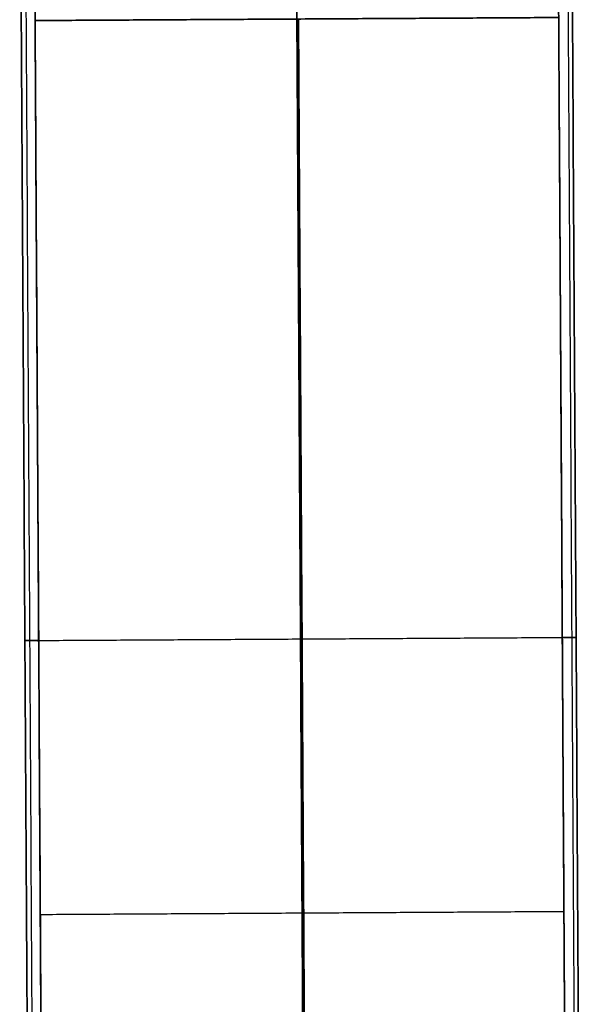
# Model space of a CAD drawing. Header units: millimetres. Extents: x -130 to 129, y 0 to 422.
# Tile 4 of 256: x -21 to 20, y 71 to 143. Entities that reach past the tile are written whole.
import ezdxf

# ---------------------------------------------------------------- set-up
doc = ezdxf.new("R2010")
doc.units = ezdxf.units.MM
doc.layers.add('Capa 01', color=7, linetype='Continuous')
doc.layers.add('NEGRO', color=7, linetype='Continuous', true_color=0x363535)

# ---------------------------------------------------------------- blocks, each defined once
blk = doc.blocks.new('DOME 29912')
at = {"layer": 'NEGRO', "extrusion": (-0.005814, 0.999983, 0)}
for centre, start, end in [((-19.163, 102, 98), 180, 270), ((-19.163, 110, 98), 90, 180), ((18.837, 102, 98), 270, 360), ((18.837, 110, 98), 0, 90)]:
    blk.add_arc(centre, 1, start, end, dxfattribs=at)
at = {"layer": 'NEGRO'}
for points in [[(18.971, 33.11, 101), (18.215, 163.108, 101)], [(18.215, 163.108, 111), (18.971, 33.11, 111)], [(19.678, 33.115, 101.293), (18.922, 163.112, 101.293)], [(19.678, 33.115, 110.707), (18.922, 163.112, 110.707)], [(19.215, 163.114, 102), (19.971, 33.116, 102)], [(19.971, 33.116, 110), (19.215, 163.114, 110)], [(19.215, 163.114, 106), (19.971, 33.116, 106)], [(-20.029, 32.884, 102), (-20.785, 162.881, 102)], [(-20.785, 162.881, 110), (-20.029, 32.884, 110)], [(-20.785, 162.881, 106), (-20.029, 32.884, 106)], [(-19.663, 32.886, 101.227), (-20.419, 162.884, 101.227)], [(-19.663, 32.886, 110.773), (-20.419, 162.884, 110.773)], [(-19.785, 162.887, 101), (-19.029, 32.889, 101)], [(-19.029, 32.889, 111), (-19.785, 162.887, 111)], [(-0.736, 154.598, 101), (-0.035, 34, 101)], [(0.081, 14, 111), (-0.68, 144.898, 111)], [(18.331, 143.109, 102), (-19.668, 142.888, 102)], [(-19.668, 142.888, 110), (18.331, 143.109, 110)], [(0.195, 14.007, 110), (-0.555, 142.999, 110)], [(-0.555, 142.999, 102), (0.091, 31.999, 102)], [(18.331, 143.109, 102), (18.971, 33.11, 102)], [(18.971, 33.11, 110), (18.331, 143.109, 110)], [(18.331, 143.109, 106), (18.971, 33.11, 106)], [(-8.669, 142.952, 106), (-19.668, 142.888, 106)], [(-19.668, 142.888, 102), (-19.668, 142.888, 110)], [(-19.025, 32.889, 110), (-19.668, 142.888, 110)], [(-19.668, 142.888, 102), (-19.025, 32.889, 102)], [(-19.668, 142.888, 110), (-19.029, 32.889, 110)], [(-19.029, 32.889, 102), (-19.668, 142.888, 102)], [(-19.668, 142.888, 106), (-19.029, 32.889, 106)], [(-19.407, 97.888, 111), (18.593, 98.109, 111)], [(-19.407, 97.888, 101), (18.593, 98.109, 101)], [(19.593, 98.115, 102), (19.593, 98.115, 110)], [(-20.407, 97.883, 102), (-20.407, 97.883, 110)], [(18.651, 88.109, 102), (18.651, 88.109, 110)], [(-19.349, 87.889, 102), (-19.349, 87.889, 110)], [(-19.29, 78.001, 102), (18.708, 78.222, 102)], [(-19.289, 78.001, 110), (18.708, 78.222, 110)]]:
    blk.add_open_spline(points, degree=1, dxfattribs=at)

msp = doc.modelspace()

# ---------------------------------------------------------------- block references
at = {"layer": 'Capa 01'}
msp.add_blockref('DOME 29912', (0, 0, -50), dxfattribs=at)

doc.saveas('drawing.dxf')
